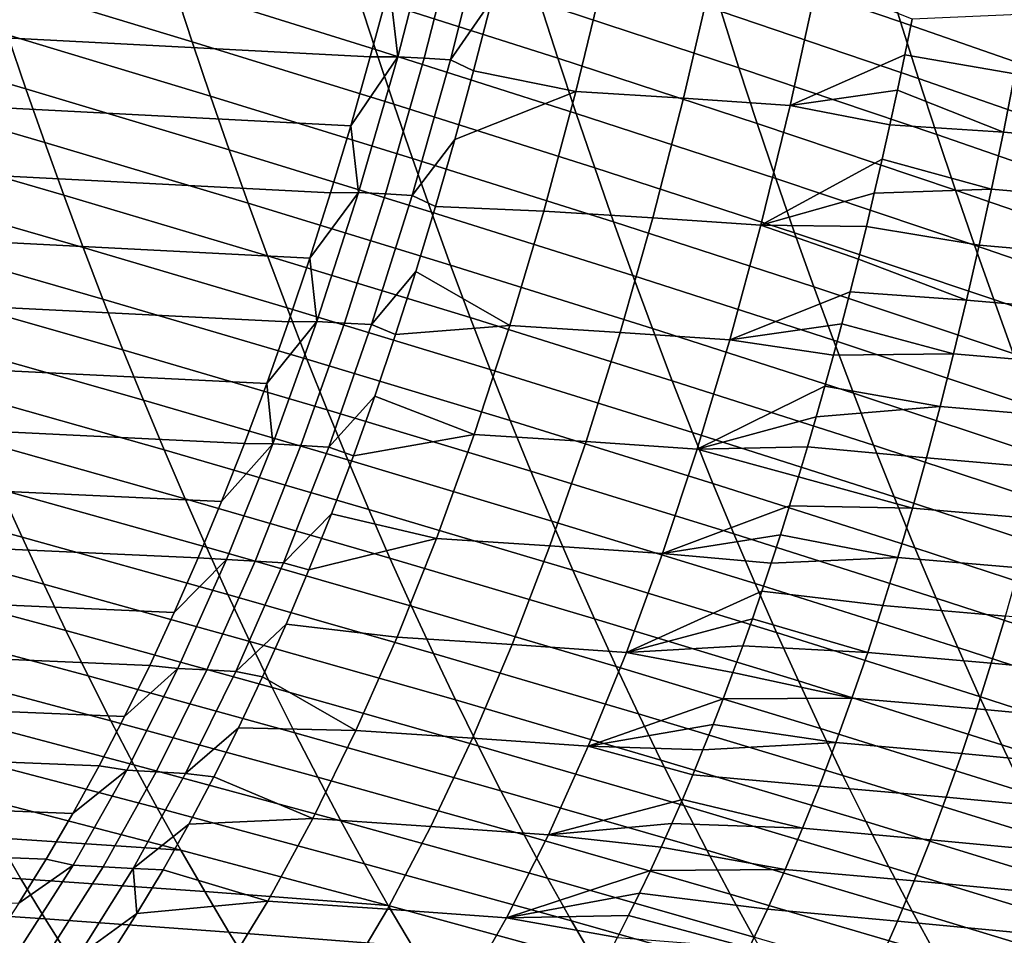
# Model space of a CAD drawing. Header units: metres. Extents: x -248 to 28, y -28 to 28.
# Tile 204 of 256: x -45.45 to -41.22, y -15.2 to -11.27. Entities that reach past the tile are written whole.
import ezdxf

# ---------------------------------------------------------------- set-up
doc = ezdxf.new("R2010")
doc.units = ezdxf.units.M
doc.layers.add('solid_10_061_053_XXX', color=7, linetype='CONTINUOUS')

msp = doc.modelspace()

# ---------------------------------------------------------------- linework, layer by layer
at = {"layer": 'solid_10_061_053_XXX'}
for points in [[(-41.668434, -11.275137, 71.225723), (-42.515324, -10.9872, 71.702477), (-42.5896, -10.740865, 71.439415), (-41.744179, -11.029551, 70.952553)], [(-43.82827, -11.424485, 105.844849), (-43.669964, -10.812555, 106.272102), (-43.864094, -11.120744, 106.091927)], [(-43.714241, -11.430915, 105.812462), (-43.557945, -10.818994, 106.239418), (-43.669964, -10.812555, 106.272102), (-43.82827, -11.424485, 105.844849)], [(-43.602009, -11.437501, 105.780815), (-43.447952, -10.825583, 106.20755), (-43.557945, -10.818994, 106.239418), (-43.714241, -11.430915, 105.812462)], [(-40.903881, -11.323599, 70.462677), (-41.744179, -11.029551, 70.952553), (-41.818581, -10.781503, 70.68512), (-40.979954, -11.076113, 70.184692)], [(-44.711239, -11.360048, 74.361557), (-45.581741, -11.095698, 74.774368), (-45.658394, -10.857817, 74.521828), (-44.788738, -11.123565, 74.100365)], [(-43.424469, -11.181102, 105.938751), (-43.348732, -10.869263, 106.151741), (-43.447952, -10.825583, 106.20755), (-43.602009, -11.437501, 105.780815)], [(-43.923218, -11.393317, 73.673729), (-44.788738, -11.123565, 74.100365), (-44.864918, -10.88437, 73.844162), (-44.000385, -11.155333, 73.408447)], [(-43.140224, -11.430707, 72.968269), (-44.000385, -11.155333, 73.408447), (-44.076225, -10.914715, 73.148338), (-43.217205, -11.191113, 72.698662)], [(-42.362759, -11.472329, 72.245247), (-43.217205, -11.191113, 72.698662), (-43.29285, -10.948956, 72.434425), (-42.439716, -11.231011, 71.971069)], [(-41.591328, -11.518293, 71.504715), (-42.439716, -11.231011, 71.971069), (-42.515324, -10.9872, 71.702477), (-41.668434, -11.275137, 71.225723)], [(-40.826431, -11.568711, 70.746719), (-41.668434, -11.275137, 71.225723), (-41.744179, -11.029551, 70.952553), (-40.903881, -11.323599, 70.462677)], [(-45.424488, -11.56312, 75.293877), (-46.300362, -11.305427, 75.684128), (-46.378906, -11.071623, 75.430405), (-45.503777, -11.33079, 75.0317)], [(-43.945927, -11.425143, 105.873177), (-43.864094, -11.120744, 106.091927), (-45.478558, -11.038219, 106.577705), (-45.568096, -11.341033, 106.356995)], [(-43.062988, -11.573639, 105.552414), (-42.932583, -11.037451, 105.934372), (-43.424469, -11.181102, 105.938751), (-43.50251, -11.484632, 105.719864)], [(-42.600887, -11.602936, 105.440826), (-42.47641, -11.066588, 105.822174), (-42.932583, -11.037451, 105.934372), (-43.062988, -11.573639, 105.552414)], [(-42.143478, -11.634001, 105.341614), (-42.025261, -11.097387, 105.722855), (-42.47641, -11.066588, 105.822174), (-42.600887, -11.602936, 105.440826)], [(-44.632404, -11.593851, 74.627769), (-45.503777, -11.33079, 75.0317), (-45.581741, -11.095698, 74.774368), (-44.711239, -11.360048, 74.361557)], [(-41.650475, -11.416486, 105.43988), (-41.619011, -11.262764, 105.547966), (-42.025261, -11.097387, 105.722855), (-42.143478, -11.634001, 105.341614)], [(-43.844704, -11.628697, 73.944237), (-44.711239, -11.360048, 74.361557), (-44.788738, -11.123565, 74.100365), (-43.923218, -11.393317, 73.673729)], [(-43.061886, -11.667771, 73.243324), (-43.923218, -11.393317, 73.673729), (-44.000385, -11.155333, 73.408447), (-43.140224, -11.430707, 72.968269)], [(-43.82827, -11.424485, 105.844849), (-43.864094, -11.120744, 106.091927), (-43.945927, -11.425143, 105.873177)], [(-43.50251, -11.484632, 105.719864), (-43.424469, -11.181102, 105.938751), (-43.602009, -11.437501, 105.780815)], [(-42.284431, -11.711185, 72.525093), (-43.140224, -11.430707, 72.968269), (-43.217205, -11.191113, 72.698662), (-42.362759, -11.472329, 72.245247)], [(-41.512833, -11.75905, 71.789604), (-42.362759, -11.472329, 72.245247), (-42.439716, -11.231011, 71.971069), (-41.591328, -11.518293, 71.504715)], [(-41.177536, -11.498002, 105.329567), (-41.129608, -11.242408, 105.509384), (-41.619011, -11.262764, 105.547966), (-41.650475, -11.416486, 105.43988)], [(-40.747578, -11.811481, 71.036903), (-41.591328, -11.518293, 71.504715), (-41.668434, -11.275137, 71.225723), (-40.826431, -11.568711, 70.746719)], [(-45.343864, -11.792719, 75.560928), (-46.220505, -11.536386, 75.942513), (-46.300362, -11.305427, 75.684128), (-45.424488, -11.56312, 75.293877)], [(-44.552219, -11.825006, 74.899063), (-45.424488, -11.56312, 75.293877), (-45.503777, -11.33079, 75.0317), (-44.632404, -11.593851, 74.627769)], [(-44.030109, -11.721453, 105.648506), (-43.945927, -11.425143, 105.873177), (-45.568096, -11.341033, 106.356995), (-45.660419, -11.636592, 106.129936)], [(-43.764832, -11.861506, 74.220032), (-44.632404, -11.593851, 74.627769), (-44.711239, -11.360048, 74.361557), (-43.844704, -11.628697, 73.944237)], [(-42.982174, -11.902336, 73.52388), (-43.844704, -11.628697, 73.944237), (-43.923218, -11.393317, 73.673729), (-43.061886, -11.667771, 73.243324)], [(-43.82827, -11.424485, 105.844849), (-43.945927, -11.425143, 105.873177), (-44.030109, -11.721453, 105.648506)], [(-43.996719, -12.0076, 105.391861), (-43.82827, -11.424485, 105.844849), (-44.030109, -11.721453, 105.648506)], [(-43.880657, -12.01403, 105.359741), (-43.714241, -11.430915, 105.812462), (-43.82827, -11.424485, 105.844849), (-43.996719, -12.0076, 105.391861)], [(-43.76614, -12.020623, 105.3283), (-43.602009, -11.437501, 105.780815), (-43.714241, -11.430915, 105.812462), (-43.880657, -12.01403, 105.359741)], [(-43.582844, -11.779988, 105.495117), (-43.50251, -11.484632, 105.719864), (-43.602009, -11.437501, 105.780815), (-43.76614, -12.020623, 105.3283)], [(-42.204716, -11.947608, 72.810677), (-43.061886, -11.667771, 73.243324), (-43.140224, -11.430707, 72.968269), (-42.284431, -11.711185, 72.525093)], [(-41.682457, -11.568061, 105.330338), (-41.650475, -11.416486, 105.43988), (-42.143478, -11.634001, 105.341614)], [(-41.227036, -11.748551, 105.145058), (-41.177536, -11.498002, 105.329567), (-41.650475, -11.416486, 105.43988), (-41.682457, -11.568061, 105.330338)], [(-43.062988, -11.573639, 105.552414), (-43.50251, -11.484632, 105.719864), (-43.582844, -11.779988, 105.495117)], [(-41.432938, -11.997437, 72.080467), (-42.284431, -11.711185, 72.525093), (-42.362759, -11.472329, 72.245247), (-41.512833, -11.75905, 71.789604)], [(-40.741486, -11.790196, 105.076302), (-40.696304, -11.53933, 105.261574), (-41.177536, -11.498002, 105.329567), (-41.227036, -11.748551, 105.145058)], [(-45.261894, -12.019616, 75.832909), (-46.139317, -11.764526, 76.205589), (-46.220505, -11.536386, 75.942513), (-45.343864, -11.792719, 75.560928)], [(-40.667305, -12.051936, 71.333313), (-41.512833, -11.75905, 71.789604), (-41.591328, -11.518293, 71.504715), (-40.747578, -11.811481, 71.036903)], [(-44.470676, -12.053541, 75.175484), (-45.343864, -11.792719, 75.560928), (-45.424488, -11.56312, 75.293877), (-44.552219, -11.825006, 74.899063)], [(-43.062988, -11.573639, 105.552414), (-43.582844, -11.779988, 105.495117), (-43.665455, -12.067298, 105.264565), (-43.20105, -12.087304, 105.150093)], [(-42.732872, -12.116794, 105.038994), (-42.600887, -11.602936, 105.440826), (-43.062988, -11.573639, 105.552414), (-43.20105, -12.087304, 105.150093)], [(-41.714958, -11.717524, 105.21933), (-41.682457, -11.568061, 105.330338), (-42.143478, -11.634001, 105.341614)], [(-41.227036, -11.748551, 105.145058), (-41.682457, -11.568061, 105.330338), (-41.714958, -11.717524, 105.21933)], [(-43.683586, -12.091775, 74.501167), (-44.552219, -11.825006, 74.899063), (-44.632404, -11.593851, 74.627769), (-43.764832, -11.861506, 74.220032)], [(-42.269081, -12.148154, 104.93972), (-42.143478, -11.634001, 105.341614), (-42.600887, -11.602936, 105.440826), (-42.732872, -12.116794, 105.038994)], [(-44.116631, -12.009779, 105.417976), (-44.030109, -11.721453, 105.648506), (-45.660419, -11.636592, 106.129936), (-45.755516, -11.924875, 105.896584)], [(-42.901073, -12.134434, 73.810005), (-43.764832, -11.861506, 74.220032), (-43.844704, -11.628697, 73.944237), (-42.982174, -11.902336, 73.52388)], [(-42.123596, -12.181631, 73.102066), (-42.982174, -11.902336, 73.52388), (-43.061886, -11.667771, 73.243324), (-42.204716, -11.947608, 72.810677)], [(-41.747982, -11.864895, 105.106873), (-41.714958, -11.717524, 105.21933), (-42.143478, -11.634001, 105.341614), (-42.269081, -12.148154, 104.93972)], [(-41.351616, -12.233484, 72.377388), (-42.204716, -11.947608, 72.810677), (-42.284431, -11.711185, 72.525093), (-41.432938, -11.997437, 72.080467)], [(-43.996719, -12.0076, 105.391861), (-44.030109, -11.721453, 105.648506), (-44.116631, -12.009779, 105.417976)], [(-41.278114, -11.994096, 104.955833), (-41.227036, -11.748551, 105.145058), (-41.714958, -11.717524, 105.21933), (-41.747982, -11.864895, 105.106873)], [(-40.788204, -12.036066, 104.886261), (-40.741486, -11.790196, 105.076302), (-41.227036, -11.748551, 105.145058), (-41.278114, -11.994096, 104.955833)], [(-45.178562, -12.24384, 76.109833), (-46.056801, -11.98988, 76.473389), (-46.139317, -11.764526, 76.205589), (-45.261894, -12.019616, 75.832909)], [(-44.38776, -12.279487, 75.457069), (-45.261894, -12.019616, 75.832909), (-45.343864, -11.792719, 75.560928), (-44.470676, -12.053541, 75.175484)], [(-43.665455, -12.067298, 105.264565), (-43.582844, -11.779988, 105.495117), (-43.76614, -12.020623, 105.3283)], [(-40.585587, -12.290108, 71.636047), (-41.432938, -11.997437, 72.080467), (-41.512833, -11.75905, 71.789604), (-40.667305, -12.051936, 71.333313)], [(-43.600948, -12.319531, 74.787697), (-44.470676, -12.053541, 75.175484), (-44.552219, -11.825006, 74.899063), (-43.683586, -12.091775, 74.501167)], [(-42.818562, -12.364092, 74.101761), (-43.683586, -12.091775, 74.501167), (-43.764832, -11.861506, 74.220032), (-42.901073, -12.134434, 73.810005)], [(-41.781517, -12.010179, 104.992981), (-41.747982, -11.864895, 105.106873), (-42.269081, -12.148154, 104.93972)], [(-41.278114, -11.994096, 104.955833), (-41.747982, -11.864895, 105.106873), (-41.781517, -12.010179, 104.992981)], [(-42.04105, -12.413283, 73.399323), (-42.901073, -12.134434, 73.810005), (-42.982174, -11.902336, 73.52388), (-42.123596, -12.181631, 73.102066)], [(-44.205479, -12.29024, 105.18161), (-44.116631, -12.009779, 105.417976), (-45.755516, -11.924875, 105.896584), (-45.853359, -12.205862, 105.657005)], [(-41.268848, -12.467221, 72.68045), (-42.123596, -12.181631, 73.102066), (-42.204716, -11.947608, 72.810677), (-41.351616, -12.233484, 72.377388)], [(-45.093868, -12.465374, 76.391777), (-45.972939, -12.212473, 76.745949), (-46.056801, -11.98988, 76.473389), (-45.178562, -12.24384, 76.109833)], [(-41.330776, -12.234675, 104.761879), (-41.278114, -11.994096, 104.955833), (-41.781517, -12.010179, 104.992981), (-41.815563, -12.153414, 104.87764)], [(-40.502403, -12.526023, 71.945183), (-41.351616, -12.233484, 72.377388), (-41.432938, -11.997437, 72.080467), (-40.585587, -12.290108, 71.636047)], [(-40.836464, -12.276984, 104.691429), (-40.788204, -12.036066, 104.886261), (-41.278114, -11.994096, 104.955833), (-41.330776, -12.234675, 104.761879)], [(-44.303467, -12.502822, 75.743889), (-45.178562, -12.24384, 76.109833), (-45.261894, -12.019616, 75.832909), (-44.38776, -12.279487, 75.457069)], [(-43.996719, -12.0076, 105.391861), (-44.116631, -12.009779, 105.417976), (-44.205479, -12.29024, 105.18161)], [(-44.175293, -12.562004, 104.913322), (-43.996719, -12.0076, 105.391861), (-44.205479, -12.29024, 105.18161)], [(-44.057167, -12.568463, 104.881439), (-43.880657, -12.01403, 105.359741), (-43.996719, -12.0076, 105.391861), (-44.175293, -12.562004, 104.913322)], [(-43.940331, -12.575093, 104.850151), (-43.76614, -12.020623, 105.3283), (-43.880657, -12.01403, 105.359741), (-44.057167, -12.568463, 104.881439)], [(-43.75034, -12.346698, 105.028221), (-43.665455, -12.067298, 105.264565), (-43.76614, -12.020623, 105.3283), (-43.940331, -12.575093, 104.850151)], [(-41.815563, -12.153414, 104.87764), (-41.781517, -12.010179, 104.992981), (-42.269081, -12.148154, 104.93972)], [(-43.516914, -12.544753, 75.079681), (-44.38776, -12.279487, 75.457069), (-44.470676, -12.053541, 75.175484), (-43.600948, -12.319531, 74.787697)], [(-43.346767, -12.57861, 104.727463), (-43.20105, -12.087304, 105.150093), (-43.665455, -12.067298, 105.264565), (-43.75034, -12.346698, 105.028221)], [(-42.734642, -12.591285, 74.399216), (-43.600948, -12.319531, 74.787697), (-43.683586, -12.091775, 74.501167), (-42.818562, -12.364092, 74.101761)], [(-42.872375, -12.608374, 104.616661), (-42.732872, -12.116794, 105.038994), (-43.20105, -12.087304, 105.150093), (-43.346767, -12.57861, 104.727463)], [(-42.402077, -12.640109, 104.517143), (-42.269081, -12.148154, 104.93972), (-42.732872, -12.116794, 105.038994), (-42.872375, -12.608374, 104.616661)], [(-41.957073, -12.642532, 73.702538), (-42.818562, -12.364092, 74.101761), (-42.901073, -12.134434, 73.810005), (-42.04105, -12.413283, 73.399323)], [(-41.885208, -12.433867, 104.642609), (-41.850128, -12.294638, 104.760849), (-42.269081, -12.148154, 104.93972), (-42.402077, -12.640109, 104.517143)], [(-41.850128, -12.294638, 104.760849), (-41.815563, -12.153414, 104.87764), (-42.269081, -12.148154, 104.93972)], [(-41.385021, -12.47033, 104.563179), (-41.330776, -12.234675, 104.761879), (-41.815563, -12.153414, 104.87764), (-41.850128, -12.294638, 104.760849)], [(-45.007809, -12.684156, 76.678787), (-45.887726, -12.43229, 77.023308), (-45.972939, -12.212473, 76.745949), (-45.093868, -12.465374, 76.391777)], [(-44.296658, -12.562943, 104.939423), (-44.205479, -12.29024, 105.18161), (-45.853359, -12.205862, 105.657005), (-45.953941, -12.479527, 105.411232)], [(-41.184635, -12.698613, 72.989716), (-42.04105, -12.413283, 73.399323), (-42.123596, -12.181631, 73.102066), (-41.268848, -12.467221, 72.68045)], [(-44.217789, -12.723478, 76.036003), (-45.093868, -12.465374, 76.391777), (-45.178562, -12.24384, 76.109833), (-44.303467, -12.502822, 75.743889)], [(-40.886265, -12.512998, 104.491776), (-40.836464, -12.276984, 104.691429), (-41.330776, -12.234675, 104.761879), (-41.385021, -12.47033, 104.563179)], [(-40.417751, -12.759643, 72.260803), (-41.268848, -12.467221, 72.68045), (-41.351616, -12.233484, 72.377388), (-40.502403, -12.526023, 71.945183)], [(-43.431484, -12.767365, 75.377197), (-44.303467, -12.502822, 75.743889), (-44.38776, -12.279487, 75.457069), (-43.516914, -12.544753, 75.079681)], [(-44.175293, -12.562004, 104.913322), (-44.205479, -12.29024, 105.18161), (-44.296658, -12.562943, 104.939423)], [(-41.385021, -12.47033, 104.563179), (-41.850128, -12.294638, 104.760849), (-41.885208, -12.433867, 104.642609)], [(-42.649307, -12.81593, 74.702446), (-43.516914, -12.544753, 75.079681), (-43.600948, -12.319531, 74.787697), (-42.734642, -12.591285, 74.399216)], [(-43.837498, -12.618309, 104.786102), (-43.75034, -12.346698, 105.028221), (-43.940331, -12.575093, 104.850151)], [(-43.346767, -12.57861, 104.727463), (-43.75034, -12.346698, 105.028221), (-43.837498, -12.618309, 104.786102)], [(-41.871666, -12.869292, 74.011787), (-42.734642, -12.591285, 74.399216), (-42.818562, -12.364092, 74.101761), (-41.957073, -12.642532, 73.702538)], [(-41.098972, -12.927566, 73.30529), (-41.957073, -12.642532, 73.702538), (-42.04105, -12.413283, 73.399323), (-41.184635, -12.698613, 72.989716)], [(-44.920387, -12.900124, 76.970932), (-45.801167, -12.649279, 77.305519), (-45.887726, -12.43229, 77.023308), (-45.007809, -12.684156, 76.678787)], [(-44.130733, -12.941387, 76.333473), (-45.007809, -12.684156, 76.678787), (-45.093868, -12.465374, 76.391777), (-44.217789, -12.723478, 76.036003)], [(-41.920792, -12.571101, 104.522942), (-41.885208, -12.433867, 104.642609), (-42.402077, -12.640109, 104.517143)], [(-41.440857, -12.701093, 104.359718), (-41.385021, -12.47033, 104.563179), (-41.885208, -12.433867, 104.642609), (-41.920792, -12.571101, 104.522942)], [(-40.937618, -12.744143, 104.287285), (-40.886265, -12.512998, 104.491776), (-41.385021, -12.47033, 104.563179), (-41.440857, -12.701093, 104.359718)], [(-40.331635, -12.990866, 72.583), (-41.184635, -12.698613, 72.989716), (-41.268848, -12.467221, 72.68045), (-40.417751, -12.759643, 72.260803)], [(-44.390179, -12.827973, 104.691383), (-44.296658, -12.562943, 104.939423), (-45.953941, -12.479527, 105.411232), (-46.057247, -12.745825, 105.159317)], [(-43.344662, -12.987289, 75.680321), (-44.217789, -12.723478, 76.036003), (-44.303467, -12.502822, 75.743889), (-43.431484, -12.767365, 75.377197)], [(-42.562565, -13.037946, 75.01152), (-43.431484, -12.767365, 75.377197), (-43.516914, -12.544753, 75.079681), (-42.649307, -12.81593, 74.702446)], [(-44.175293, -12.562004, 104.913322), (-44.296658, -12.562943, 104.939423), (-44.390179, -12.827973, 104.691383)], [(-44.36401, -13.087616, 104.409225), (-44.175293, -12.562004, 104.913322), (-44.390179, -12.827973, 104.691383)], [(-44.243801, -13.094144, 104.377518), (-44.057167, -12.568463, 104.881439), (-44.175293, -12.562004, 104.913322), (-44.36401, -13.087616, 104.409225)], [(-44.124607, -13.100853, 104.346313), (-43.940331, -12.575093, 104.850151), (-44.057167, -12.568463, 104.881439), (-44.243801, -13.094144, 104.377518)], [(-43.926945, -12.882231, 104.538147), (-43.837498, -12.618309, 104.786102), (-43.940331, -12.575093, 104.850151), (-44.124607, -13.100853, 104.346313)], [(-43.500191, -13.047563, 104.284386), (-43.346767, -12.57861, 104.727463), (-43.837498, -12.618309, 104.786102), (-43.926945, -12.882231, 104.538147)], [(-43.019459, -13.07772, 104.17363), (-42.872375, -12.608374, 104.616661), (-43.346767, -12.57861, 104.727463), (-43.500191, -13.047563, 104.284386)], [(-41.784836, -13.093471, 74.327141), (-42.649307, -12.81593, 74.702446), (-42.734642, -12.591285, 74.399216), (-41.871666, -12.869292, 74.011787)], [(-41.95689, -12.706379, 104.401817), (-41.920792, -12.571101, 104.522942), (-42.402077, -12.640109, 104.517143)], [(-41.440857, -12.701093, 104.359718), (-41.920792, -12.571101, 104.522942), (-41.95689, -12.706379, 104.401817)], [(-42.542534, -13.109943, 104.073593), (-42.402077, -12.640109, 104.517143), (-42.872375, -12.608374, 104.616661), (-43.019459, -13.07772, 104.17363)], [(-41.993507, -12.839731, 104.279205), (-41.95689, -12.706379, 104.401817), (-42.402077, -12.640109, 104.517143), (-42.542534, -13.109943, 104.073593)], [(-44.831596, -13.113213, 77.268272), (-45.713253, -12.863379, 77.592651), (-45.801167, -12.649279, 77.305519), (-44.920387, -12.900124, 76.970932)], [(-41.011871, -13.153979, 73.627235), (-41.871666, -12.869292, 74.011787), (-41.957073, -12.642532, 73.702538), (-41.098972, -12.927566, 73.30529)], [(-44.042297, -13.156477, 76.636375), (-44.920387, -12.900124, 76.970932), (-45.007809, -12.684156, 76.678787), (-44.130733, -12.941387, 76.333473)], [(-43.256443, -13.204451, 75.989113), (-44.130733, -12.941387, 76.333473), (-44.217789, -12.723478, 76.036003), (-43.344662, -12.987289, 75.680321)], [(-41.498295, -12.926963, 104.151421), (-41.440857, -12.701093, 104.359718), (-41.95689, -12.706379, 104.401817), (-41.993507, -12.839731, 104.279205)], [(-40.99054, -12.970424, 104.077873), (-40.937618, -12.744143, 104.287285), (-41.440857, -12.701093, 104.359718), (-41.498295, -12.926963, 104.151421)], [(-44.486046, -13.085359, 104.437477), (-44.390179, -12.827973, 104.691383), (-46.057247, -12.745825, 105.159317), (-46.163273, -13.004705, 104.901283)], [(-42.474415, -13.257246, 75.32653), (-43.344662, -12.987289, 75.680321), (-43.431484, -12.767365, 75.377197), (-42.562565, -13.037946, 75.01152)], [(-44.36401, -13.087616, 104.409225), (-44.390179, -12.827973, 104.691383), (-44.486046, -13.085359, 104.437477)], [(-41.696587, -13.314977, 74.648697), (-42.562565, -13.037946, 75.01152), (-42.649307, -12.81593, 74.702446), (-41.784836, -13.093471, 74.327141)], [(-42.030647, -12.971161, 104.155113), (-41.993507, -12.839731, 104.279205), (-42.542534, -13.109943, 104.073593)], [(-41.498295, -12.926963, 104.151421), (-41.993507, -12.839731, 104.279205), (-42.030647, -12.971161, 104.155113)], [(-44.741436, -13.323359, 77.570869), (-45.623985, -13.074538, 77.88475), (-45.713253, -12.863379, 77.592651), (-44.831596, -13.113213, 77.268272)], [(-44.018692, -13.138506, 104.284332), (-43.926945, -12.882231, 104.538147), (-44.124607, -13.100853, 104.346313)], [(-43.500191, -13.047563, 104.284386), (-43.926945, -12.882231, 104.538147), (-44.018692, -13.138506, 104.284332)], [(-40.92334, -13.377758, 73.955658), (-41.784836, -13.093471, 74.327141), (-41.871666, -12.869292, 74.011787), (-41.011871, -13.153979, 73.627235)], [(-43.95248, -13.368679, 76.944778), (-44.831596, -13.113213, 77.268272), (-44.920387, -12.900124, 76.970932), (-44.042297, -13.156477, 76.636375)], [(-41.55735, -13.147934, 103.938232), (-41.498295, -12.926963, 104.151421), (-42.030647, -12.971161, 104.155113), (-42.068302, -13.100665, 104.029533)], [(-41.045044, -13.191837, 103.863464), (-40.99054, -12.970424, 104.077873), (-41.498295, -12.926963, 104.151421), (-41.55735, -13.147934, 103.938232)], [(-43.166836, -13.418771, 76.30365), (-44.042297, -13.156477, 76.636375), (-44.130733, -12.941387, 76.333473), (-43.256443, -13.204451, 75.989113)], [(-42.068302, -13.100665, 104.029533), (-42.030647, -12.971161, 104.155113), (-42.542534, -13.109943, 104.073593)], [(-44.58427, -13.33514, 104.177689), (-44.486046, -13.085359, 104.437477), (-46.163273, -13.004705, 104.901283), (-46.272011, -13.256118, 104.637169)], [(-42.384861, -13.473747, 75.647545), (-43.256443, -13.204451, 75.989113), (-43.344662, -12.987289, 75.680321), (-42.474415, -13.257246, 75.32653)], [(-45.441387, -13.487797, 78.484093), (-46.328037, -13.246557, 78.777809), (-46.419224, -13.04032, 78.485817), (-45.533367, -13.282696, 78.181877)], [(-43.661407, -13.494013, 103.820587), (-43.500191, -13.047563, 104.284386), (-44.018692, -13.138506, 104.284332), (-44.11274, -13.387186, 104.024628)], [(-43.174213, -13.524705, 103.709534), (-43.019459, -13.07772, 104.17363), (-43.500191, -13.047563, 104.284386), (-43.661407, -13.494013, 103.820587)], [(-41.606922, -13.533721, 74.976517), (-42.474415, -13.257246, 75.32653), (-42.562565, -13.037946, 75.01152), (-41.696587, -13.314977, 74.648697)], [(-44.64991, -13.5305, 77.878784), (-45.533367, -13.282696, 78.181877), (-45.623985, -13.074538, 77.88475), (-44.741436, -13.323359, 77.570869)], [(-44.562939, -13.584162, 103.879379), (-44.36401, -13.087616, 104.409225), (-44.58427, -13.33514, 104.177689), (-44.684845, -13.577318, 103.912018)], [(-44.36401, -13.087616, 104.409225), (-44.486046, -13.085359, 104.437477), (-44.58427, -13.33514, 104.177689)], [(-44.440632, -13.590809, 103.847733), (-44.243801, -13.094144, 104.377518), (-44.36401, -13.087616, 104.409225), (-44.562939, -13.584162, 103.879379)], [(-44.319057, -13.597648, 103.816521), (-44.124607, -13.100853, 104.346313), (-44.243801, -13.094144, 104.377518), (-44.440632, -13.590809, 103.847733)], [(-44.11274, -13.387186, 104.024628), (-44.018692, -13.138506, 104.284332), (-44.124607, -13.100853, 104.346313), (-44.319057, -13.597648, 103.816521)], [(-42.690563, -13.557557, 103.608627), (-42.542534, -13.109943, 104.073593), (-43.019459, -13.07772, 104.17363), (-43.174213, -13.524705, 103.709534)], [(-42.10648, -13.228268, 103.902458), (-42.068302, -13.100665, 104.029533), (-42.542534, -13.109943, 104.073593)], [(-41.618042, -13.363999, 103.72007), (-41.55735, -13.147934, 103.938232), (-42.068302, -13.100665, 104.029533), (-42.10648, -13.228268, 103.902458)], [(-40.833382, -13.598803, 74.290627), (-41.696587, -13.314977, 74.648697), (-41.784836, -13.093471, 74.327141), (-40.92334, -13.377758, 73.955658)], [(-43.861286, -13.577922, 77.258736), (-44.741436, -13.323359, 77.570869), (-44.831596, -13.113213, 77.268272), (-43.95248, -13.368679, 76.944778)], [(-42.145187, -13.353992, 103.773849), (-42.10648, -13.228268, 103.902458), (-42.542534, -13.109943, 104.073593), (-42.690563, -13.557557, 103.608627)], [(-41.101147, -13.408378, 103.643982), (-41.045044, -13.191837, 103.863464), (-41.55735, -13.147934, 103.938232), (-41.618042, -13.363999, 103.72007)], [(-43.075836, -13.630174, 76.624001), (-43.95248, -13.368679, 76.944778), (-44.042297, -13.156477, 76.636375), (-43.166836, -13.418771, 76.30365)], [(-42.293907, -13.687366, 75.974632), (-43.166836, -13.418771, 76.30365), (-43.256443, -13.204451, 75.989113), (-42.384861, -13.473747, 75.647545)], [(-41.618042, -13.363999, 103.72007), (-42.10648, -13.228268, 103.902458), (-42.145187, -13.353992, 103.773849)], [(-44.684845, -13.577318, 103.912018), (-44.58427, -13.33514, 104.177689), (-46.272011, -13.256118, 104.637169), (-46.383453, -13.500011, 104.366997)], [(-45.348053, -13.689784, 78.791451), (-46.235504, -13.449681, 79.074661), (-46.328037, -13.246557, 78.777809), (-45.441387, -13.487797, 78.484093)], [(-41.515846, -13.749611, 75.310692), (-42.384861, -13.473747, 75.647545), (-42.474415, -13.257246, 75.32653), (-41.606922, -13.533721, 74.976517)], [(-44.557014, -13.734573, 78.192078), (-45.441387, -13.487797, 78.484093), (-45.533367, -13.282696, 78.181877), (-44.64991, -13.5305, 77.878784)], [(-40.742001, -13.817016, 74.632233), (-41.606922, -13.533721, 74.976517), (-41.696587, -13.314977, 74.648697), (-40.833382, -13.598803, 74.290627)], [(-43.768711, -13.784136, 77.578331), (-44.64991, -13.5305, 77.878784), (-44.741436, -13.323359, 77.570869), (-43.861286, -13.577922, 77.258736)], [(-42.184418, -13.477839, 103.643723), (-42.145187, -13.353992, 103.773849), (-42.690563, -13.557557, 103.608627)], [(-41.680382, -13.575152, 103.496872), (-41.618042, -13.363999, 103.72007), (-42.145187, -13.353992, 103.773849), (-42.184418, -13.477839, 103.643723)], [(-44.209095, -13.628284, 103.759026), (-44.11274, -13.387186, 104.024628), (-44.319057, -13.597648, 103.816521)], [(-43.661407, -13.494013, 103.820587), (-44.11274, -13.387186, 104.024628), (-44.209095, -13.628284, 103.759026)], [(-42.983448, -13.838582, 76.950241), (-43.861286, -13.577922, 77.258736), (-43.95248, -13.368679, 76.944778), (-43.075836, -13.630174, 76.624001)], [(-41.158871, -13.620041, 103.419342), (-41.101147, -13.408378, 103.643982), (-41.618042, -13.363999, 103.72007), (-41.680382, -13.575152, 103.496872)], [(-42.201553, -13.89802, 76.307877), (-43.075836, -13.630174, 76.624001), (-43.166836, -13.418771, 76.30365), (-42.293907, -13.687366, 75.974632)], [(-45.253361, -13.888601, 79.104004), (-46.141628, -13.649641, 79.376427), (-46.235504, -13.449681, 79.074661), (-45.348053, -13.689784, 78.791451)], [(-42.224178, -13.599808, 103.512062), (-42.184418, -13.477839, 103.643723), (-42.690563, -13.557557, 103.608627)], [(-41.423367, -13.962556, 75.651299), (-42.293907, -13.687366, 75.974632), (-42.384861, -13.473747, 75.647545), (-41.515846, -13.749611, 75.310692)], [(-41.680382, -13.575152, 103.496872), (-42.184418, -13.477839, 103.643723), (-42.224178, -13.599808, 103.512062)], [(-44.684845, -13.577318, 103.912018), (-46.383453, -13.500011, 104.366997), (-46.497585, -13.736337, 104.090797), (-44.787769, -13.811899, 103.640472)], [(-44.462749, -13.935514, 78.510818), (-45.348053, -13.689784, 78.791451), (-45.441387, -13.487797, 78.484093), (-44.557014, -13.734573, 78.192078)], [(-43.830505, -13.917807, 103.335747), (-43.661407, -13.494013, 103.820587), (-44.209095, -13.628284, 103.759026), (-44.307755, -13.861817, 103.487511)], [(-43.336754, -13.949199, 103.223976), (-43.174213, -13.524705, 103.709534), (-43.661407, -13.494013, 103.820587), (-43.830505, -13.917807, 103.335747)], [(-42.846279, -13.982838, 103.12175), (-42.690563, -13.557557, 103.608627), (-43.174213, -13.524705, 103.709534), (-43.336754, -13.949199, 103.223976)], [(-43.674759, -13.987251, 77.903618), (-44.557014, -13.734573, 78.192078), (-44.64991, -13.5305, 77.878784), (-43.768711, -13.784136, 77.578331)], [(-42.264465, -13.719913, 103.37886), (-42.224178, -13.599808, 103.512062), (-42.690563, -13.557557, 103.608627), (-42.846279, -13.982838, 103.12175)], [(-40.649208, -14.032299, 74.98056), (-41.515846, -13.749611, 75.310692), (-41.606922, -13.533721, 74.976517), (-40.742001, -13.817016, 74.632233)], [(-44.772156, -14.051362, 103.323563), (-44.562939, -13.584162, 103.879379), (-44.787769, -13.811899, 103.640472), (-44.89304, -14.03889, 103.363052)], [(-44.562939, -13.584162, 103.879379), (-44.684845, -13.577318, 103.912018), (-44.787769, -13.811899, 103.640472)], [(-44.647736, -14.058184, 103.291855), (-44.440632, -13.590809, 103.847733), (-44.562939, -13.584162, 103.879379), (-44.772156, -14.051362, 103.323563)], [(-44.523762, -14.065211, 103.26049), (-44.319057, -13.597648, 103.816521), (-44.440632, -13.590809, 103.847733), (-44.647736, -14.058184, 103.291855)], [(-44.307755, -13.861817, 103.487511), (-44.209095, -13.628284, 103.759026), (-44.319057, -13.597648, 103.816521), (-44.523762, -14.065211, 103.26049)], [(-42.889671, -14.043919, 77.28244), (-43.768711, -13.784136, 77.578331), (-43.861286, -13.577922, 77.258736), (-42.983448, -13.838582, 76.950241)], [(-41.744385, -13.781386, 103.268562), (-41.680382, -13.575152, 103.496872), (-42.224178, -13.599808, 103.512062), (-42.264465, -13.719913, 103.37886)], [(-41.218231, -13.826823, 103.189461), (-41.158871, -13.620041, 103.419342), (-41.680382, -13.575152, 103.496872), (-41.744385, -13.781386, 103.268562)], [(-45.157307, -14.08419, 79.421806), (-46.046398, -13.846388, 79.683151), (-46.141628, -13.649641, 79.376427), (-45.253361, -13.888601, 79.104004)], [(-42.107807, -14.105622, 76.647354), (-42.983448, -13.838582, 76.950241), (-43.075836, -13.630174, 76.624001), (-42.201553, -13.89802, 76.307877)], [(-44.367115, -14.13326, 78.83506), (-45.253361, -13.888601, 79.104004), (-45.348053, -13.689784, 78.791451), (-44.462749, -13.935514, 78.510818)], [(-41.329479, -14.172466, 75.998421), (-42.201553, -13.89802, 76.307877), (-42.293907, -13.687366, 75.974632), (-41.423367, -13.962556, 75.651299)], [(-44.787769, -13.811899, 103.640472), (-46.497585, -13.736337, 104.090797), (-46.61441, -13.965042, 103.808609), (-44.89304, -14.03889, 103.363052)], [(-43.579426, -14.187197, 78.234665), (-44.462749, -13.935514, 78.510818), (-44.557014, -13.734573, 78.192078), (-43.674759, -13.987251, 77.903618)], [(-42.305286, -13.838164, 103.24411), (-42.264465, -13.719913, 103.37886), (-42.846279, -13.982838, 103.12175)], [(-41.81007, -13.982694, 103.035072), (-41.744385, -13.781386, 103.268562), (-42.264465, -13.719913, 103.37886), (-42.305286, -13.838164, 103.24411)], [(-41.279247, -14.028719, 102.954262), (-41.218231, -13.826823, 103.189461), (-41.744385, -13.781386, 103.268562), (-41.81007, -13.982694, 103.035072)], [(-40.555008, -14.244555, 75.335686), (-41.423367, -13.962556, 75.651299), (-41.515846, -13.749611, 75.310692), (-40.649208, -14.032299, 74.98056)], [(-42.794506, -14.246107, 77.620674), (-43.674759, -13.987251, 77.903618), (-43.768711, -13.784136, 77.578331), (-42.889671, -14.043919, 77.28244)], [(-45.059891, -14.276493, 79.744934), (-45.949821, -14.03987, 79.994896), (-46.046398, -13.846388, 79.683151), (-45.157307, -14.08419, 79.421806)], [(-44.408714, -14.087801, 103.210098), (-44.307755, -13.861817, 103.487511), (-44.523762, -14.065211, 103.26049)], [(-44.007568, -14.318788, 102.829582), (-43.830505, -13.917807, 103.335747), (-44.307755, -13.861817, 103.487511), (-44.408714, -14.087801, 103.210098)], [(-42.012665, -14.31009, 76.993141), (-42.889671, -14.043919, 77.28244), (-42.983448, -13.838582, 76.950241), (-42.107807, -14.105622, 76.647354)], [(-42.346634, -13.954563, 103.107803), (-42.305286, -13.838164, 103.24411), (-42.846279, -13.982838, 103.12175)], [(-41.81007, -13.982694, 103.035072), (-42.305286, -13.838164, 103.24411), (-42.346634, -13.954563, 103.107803)], [(-40.749538, -14.07769, 102.883003), (-40.693218, -13.875155, 103.12014), (-41.218231, -13.826823, 103.189461), (-41.279247, -14.028719, 102.954262)], [(-44.270111, -14.327744, 79.164871), (-45.157307, -14.08419, 79.421806), (-45.253361, -13.888601, 79.104004), (-44.367115, -14.13326, 78.83506)], [(-41.234196, -14.37925, 76.352135), (-42.107807, -14.105622, 76.647354), (-42.201553, -13.89802, 76.307877), (-41.329479, -14.172466, 75.998421)], [(-43.482716, -14.383901, 78.571548), (-44.367115, -14.13326, 78.83506), (-44.462749, -13.935514, 78.510818), (-43.579426, -14.187197, 78.234665)], [(-43.507172, -14.351066, 102.716576), (-43.336754, -13.949199, 103.223976), (-43.830505, -13.917807, 103.335747), (-44.007568, -14.318788, 102.829582)], [(-43.009796, -14.385674, 102.612488), (-42.846279, -13.982838, 103.12175), (-43.336754, -13.949199, 103.223976), (-43.507172, -14.351066, 102.716576)], [(-44.89304, -14.03889, 103.363052), (-46.61441, -13.965042, 103.808609), (-46.73391, -14.186077, 103.520454), (-45.000656, -14.258294, 103.079773)], [(-42.69796, -14.445065, 77.965012), (-43.579426, -14.187197, 78.234665), (-43.674759, -13.987251, 77.903618), (-42.794506, -14.246107, 77.620674)], [(-42.430923, -14.181826, 102.830505), (-42.388512, -14.069114, 102.96994), (-42.846279, -13.982838, 103.12175), (-43.009796, -14.385674, 102.612488)], [(-42.388512, -14.069114, 102.96994), (-42.346634, -13.954563, 103.107803), (-42.846279, -13.982838, 103.12175)], [(-41.877449, -14.179069, 102.796333), (-41.81007, -13.982694, 103.035072), (-42.346634, -13.954563, 103.107803), (-42.388512, -14.069114, 102.96994)], [(-41.34193, -14.225723, 102.713669), (-41.279247, -14.028719, 102.954262), (-41.81007, -13.982694, 103.035072), (-41.877449, -14.179069, 102.796333)], [(-40.459404, -14.453686, 75.697701), (-41.329479, -14.172466, 75.998421), (-41.423367, -13.962556, 75.651299), (-40.555008, -14.244555, 75.335686)], [(-40.807507, -14.275376, 102.640305), (-40.749538, -14.07769, 102.883003), (-41.279247, -14.028719, 102.954262), (-41.34193, -14.225723, 102.713669)], [(-44.961121, -14.465403, 80.073448), (-45.851891, -14.230035, 80.311707), (-45.949821, -14.03987, 79.994896), (-45.059891, -14.276493, 79.744934)], [(-44.991737, -14.488913, 102.741539), (-44.772156, -14.051362, 103.323563), (-45.000656, -14.258294, 103.079773), (-45.110622, -14.470098, 102.790619)], [(-44.772156, -14.051362, 103.323563), (-44.89304, -14.03889, 103.363052), (-45.000656, -14.258294, 103.079773)], [(-44.865196, -14.495975, 102.70961), (-44.647736, -14.058184, 103.291855), (-44.772156, -14.051362, 103.323563), (-44.991737, -14.488913, 102.741539)], [(-44.738815, -14.503258, 102.677933), (-44.523762, -14.065211, 103.26049), (-44.647736, -14.058184, 103.291855), (-44.865196, -14.495975, 102.70961)], [(-44.511978, -14.306248, 102.926765), (-44.408714, -14.087801, 103.210098), (-44.523762, -14.065211, 103.26049), (-44.738815, -14.503258, 102.677933)], [(-41.916134, -14.511337, 77.345314), (-42.794506, -14.246107, 77.620674), (-42.889671, -14.043919, 77.28244), (-42.012665, -14.31009, 76.993141)], [(-41.877449, -14.179069, 102.796333), (-42.388512, -14.069114, 102.96994), (-42.430923, -14.181826, 102.830505)], [(-44.171749, -14.518851, 79.500336), (-45.059891, -14.276493, 79.744934), (-45.157307, -14.08419, 79.421806), (-44.270111, -14.327744, 79.164871)], [(-44.007568, -14.318788, 102.829582), (-44.408714, -14.087801, 103.210098), (-44.511978, -14.306248, 102.926765)], [(-41.137524, -14.582812, 76.712524), (-42.012665, -14.31009, 76.993141), (-42.107807, -14.105622, 76.647354), (-41.234196, -14.37925, 76.352135)], [(-43.384644, -14.57724, 78.914345), (-44.270111, -14.327744, 79.164871), (-44.367115, -14.13326, 78.83506), (-43.482716, -14.383901, 78.571548)], [(-45.000656, -14.258294, 103.079773), (-46.73391, -14.186077, 103.520454), (-46.856079, -14.399384, 103.226341), (-45.110622, -14.470098, 102.790619)], [(-42.600052, -14.640667, 78.315536), (-43.482716, -14.383901, 78.571548), (-43.579426, -14.187197, 78.234665), (-42.69796, -14.445065, 77.965012)], [(-42.473869, -14.292705, 102.689499), (-42.430923, -14.181826, 102.830505), (-43.009796, -14.385674, 102.612488)], [(-41.946537, -14.370503, 102.552269), (-41.877449, -14.179069, 102.796333), (-42.430923, -14.181826, 102.830505), (-42.473869, -14.292705, 102.689499)], [(-41.406307, -14.417834, 102.467583), (-41.34193, -14.225723, 102.713669), (-41.877449, -14.179069, 102.796333), (-41.946537, -14.370503, 102.552269)], [(-40.362408, -14.659589, 76.066696), (-41.234196, -14.37925, 76.352135), (-41.329479, -14.172466, 75.998421), (-40.459404, -14.453686, 75.697701)], [(-44.861015, -14.650782, 80.407448), (-45.752613, -14.416785, 80.633659), (-45.851891, -14.230035, 80.311707), (-44.961121, -14.465403, 80.073448)], [(-41.818241, -14.709227, 77.703957), (-42.69796, -14.445065, 77.965012), (-42.794506, -14.246107, 77.620674), (-41.916134, -14.511337, 77.345314)], [(-40.867142, -14.468209, 102.391968), (-40.807507, -14.275376, 102.640305), (-41.34193, -14.225723, 102.713669), (-41.406307, -14.417834, 102.467583)], [(-44.072052, -14.706438, 79.841545), (-44.961121, -14.465403, 80.073448), (-45.059891, -14.276493, 79.744934), (-44.171749, -14.518851, 79.500336)], [(-44.617554, -14.517151, 102.637489), (-44.511978, -14.306248, 102.926765), (-44.738815, -14.503258, 102.677933)], [(-44.192726, -14.696692, 102.301674), (-44.007568, -14.318788, 102.829582), (-44.511978, -14.306248, 102.926765), (-44.617554, -14.517151, 102.637489)], [(-43.28524, -14.767063, 79.263161), (-44.171749, -14.518851, 79.500336), (-44.270111, -14.327744, 79.164871), (-43.384644, -14.57724, 78.914345)], [(-43.685619, -14.730052, 102.186836), (-43.507172, -14.351066, 102.716576), (-44.007568, -14.318788, 102.829582), (-44.192726, -14.696692, 102.301674)], [(-42.517345, -14.401752, 102.546921), (-42.473869, -14.292705, 102.689499), (-43.009796, -14.385674, 102.612488)], [(-41.946537, -14.370503, 102.552269), (-42.473869, -14.292705, 102.689499), (-42.517345, -14.401752, 102.546921)], [(-41.039486, -14.783011, 77.079674), (-41.916134, -14.511337, 77.345314), (-42.012665, -14.31009, 76.993141), (-41.137524, -14.582812, 76.712524)], [(-43.181274, -14.765822, 102.080284), (-43.009796, -14.385674, 102.612488), (-43.507172, -14.351066, 102.716576), (-43.685619, -14.730052, 102.186836)], [(-42.017357, -14.556986, 102.302818), (-41.946537, -14.370503, 102.552269), (-42.517345, -14.401752, 102.546921), (-42.561356, -14.508973, 102.402748)], [(-41.472389, -14.605039, 102.215942), (-41.406307, -14.417834, 102.467583), (-41.946537, -14.370503, 102.552269), (-42.017357, -14.556986, 102.302818)], [(-45.110622, -14.470098, 102.790619), (-46.856079, -14.399384, 103.226341), (-46.980907, -14.604885, 102.926239), (-45.222942, -14.674252, 102.495522)], [(-44.759586, -14.832493, 80.74704), (-45.651997, -14.59999, 80.960854), (-45.752613, -14.416785, 80.633659), (-44.861015, -14.650782, 80.407448)], [(-42.500816, -14.83275, 78.672348), (-43.384644, -14.57724, 78.914345), (-43.482716, -14.383901, 78.571548), (-42.600052, -14.640667, 78.315536)], [(-42.605907, -14.61436, 102.256981), (-42.561356, -14.508973, 102.402748), (-43.009796, -14.385674, 102.612488), (-43.181274, -14.765822, 102.080284)], [(-42.561356, -14.508973, 102.402748), (-42.517345, -14.401752, 102.546921), (-43.009796, -14.385674, 102.612488)], [(-40.264057, -14.862116, 76.442749), (-41.137524, -14.582812, 76.712524), (-41.234196, -14.37925, 76.352135), (-40.362408, -14.659589, 76.066696)], [(-41.719032, -14.903589, 78.069176), (-42.600052, -14.640667, 78.315536), (-42.69796, -14.445065, 77.965012), (-41.818241, -14.709227, 77.703957)], [(-40.928467, -14.656183, 102.137878), (-40.867142, -14.468209, 102.391968), (-41.406307, -14.417834, 102.467583), (-41.472389, -14.605039, 102.215942)], [(-45.221832, -14.896228, 102.132751), (-44.991737, -14.488913, 102.741539), (-45.222942, -14.674252, 102.495522), (-45.337631, -14.870695, 102.194427)], [(-44.991737, -14.488913, 102.741539), (-45.110622, -14.470098, 102.790619), (-45.222942, -14.674252, 102.495522)], [(-45.09317, -14.90359, 102.100395), (-44.865196, -14.495975, 102.70961), (-44.991737, -14.488913, 102.741539), (-45.221832, -14.896228, 102.132751)], [(-44.96439, -14.911191, 102.068199), (-44.738815, -14.503258, 102.677933), (-44.865196, -14.495975, 102.70961), (-45.09317, -14.90359, 102.100395)], [(-43.971043, -14.890357, 80.188599), (-44.861015, -14.650782, 80.407448), (-44.961121, -14.465403, 80.073448), (-44.072052, -14.706438, 79.841545)], [(-44.725449, -14.720457, 102.342194), (-44.617554, -14.517151, 102.637489), (-44.738815, -14.503258, 102.677933), (-44.96439, -14.911191, 102.068199)], [(-44.192726, -14.696692, 102.301674), (-44.617554, -14.517151, 102.637489), (-44.725449, -14.720457, 102.342194)], [(-43.184536, -14.953214, 79.618088), (-44.072052, -14.706438, 79.841545), (-44.171749, -14.518851, 79.500336), (-43.28524, -14.767063, 79.263161)], [(-42.089939, -14.738459, 102.047874), (-42.017357, -14.556986, 102.302818), (-42.561356, -14.508973, 102.402748), (-42.605907, -14.61436, 102.256981)], [(-40.940144, -14.97967, 77.453697), (-41.818241, -14.709227, 77.703957), (-41.916134, -14.511337, 77.345314), (-41.039486, -14.783011, 77.079674)], [(-42.400291, -15.021151, 79.035553), (-43.28524, -14.767063, 79.263161), (-43.384644, -14.57724, 78.914345), (-42.500816, -14.83275, 78.672348)], [(-41.540222, -14.787278, 101.958626), (-41.472389, -14.605039, 102.215942), (-42.017357, -14.556986, 102.302818), (-42.089939, -14.738459, 102.047874)], [(-45.222942, -14.674252, 102.495522), (-46.980907, -14.604885, 102.926239), (-47.108383, -14.802505, 102.620079), (-45.337631, -14.870695, 102.194427)], [(-44.759586, -14.832493, 80.74704), (-45.550049, -14.77952, 81.293381), (-45.651997, -14.59999, 80.960854)], [(-42.651009, -14.717906, 102.109596), (-42.605907, -14.61436, 102.256981), (-43.181274, -14.765822, 102.080284)], [(-42.089939, -14.738459, 102.047874), (-42.605907, -14.61436, 102.256981), (-42.651009, -14.717906, 102.109596)], [(-40.991524, -14.839233, 101.877937), (-40.928467, -14.656183, 102.137878), (-41.472389, -14.605039, 102.215942), (-41.540222, -14.787278, 101.958626)], [(-43.86874, -15.070461, 80.541588), (-44.759586, -14.832493, 80.74704), (-44.861015, -14.650782, 80.407448), (-43.971043, -14.890357, 80.188599)], [(-41.618546, -15.094254, 78.441063), (-42.500816, -14.83275, 78.672348), (-42.600052, -14.640667, 78.315536), (-41.719032, -14.903589, 78.069176)], [(-44.386189, -15.050956, 101.751381), (-44.192726, -14.696692, 102.301674), (-44.725449, -14.720457, 102.342194), (-44.835693, -14.916118, 102.040802)], [(-43.872349, -15.085566, 101.634018), (-43.685619, -14.730052, 102.186836), (-44.192726, -14.696692, 102.301674), (-44.386189, -15.050956, 101.751381)], [(-43.082558, -15.135537, 79.979218), (-43.971043, -14.890357, 80.188599), (-44.072052, -14.706438, 79.841545), (-43.184536, -14.953214, 79.618088)], [(-40.839546, -15.172608, 77.834679), (-41.719032, -14.903589, 78.069176), (-41.818241, -14.709227, 77.703957), (-40.940144, -14.97967, 77.453697)], [(-45.550049, -14.77952, 81.293381), (-45.446781, -14.955247, 81.631332), (-46.238441, -14.904914, 82.158661), (-46.342331, -14.731337, 81.827621)], [(-44.835693, -14.916118, 102.040802), (-44.725449, -14.720457, 102.342194), (-44.96439, -14.911191, 102.068199)], [(-43.361015, -15.122657, 101.5243), (-43.181274, -14.765822, 102.080284), (-43.685619, -14.730052, 102.186836), (-43.872349, -15.085566, 101.634018)], [(-42.696659, -14.819601, 101.960579), (-42.651009, -14.717906, 102.109596), (-43.181274, -14.765822, 102.080284)], [(-42.16433, -14.91484, 101.787338), (-42.089939, -14.738459, 102.047874), (-42.651009, -14.717906, 102.109596), (-42.696659, -14.819601, 101.960579)], [(-41.609856, -14.964466, 101.695526), (-41.540222, -14.787278, 101.958626), (-42.089939, -14.738459, 102.047874), (-42.16433, -14.91484, 101.787338)], [(-44.759586, -14.832493, 80.74704), (-44.656853, -15.010397, 81.0923), (-45.446781, -14.955247, 81.631332), (-45.550049, -14.77952, 81.293381)], [(-42.742867, -14.919439, 101.809929), (-42.696659, -14.819601, 101.960579), (-43.181274, -14.765822, 102.080284), (-43.361015, -15.122657, 101.5243)], [(-42.298512, -15.205707, 79.405243), (-43.184536, -14.953214, 79.618088), (-43.28524, -14.767063, 79.263161), (-42.400291, -15.021151, 79.035553)], [(-41.056377, -15.017268, 101.612015), (-40.991524, -14.839233, 101.877937), (-41.540222, -14.787278, 101.958626), (-41.609856, -14.964466, 101.695526)], [(-45.337631, -14.870695, 102.194427), (-47.108383, -14.802505, 102.620079), (-47.238499, -14.992167, 102.307831), (-45.454693, -15.059377, 101.887276)], [(-43.86874, -15.070461, 80.541588), (-44.656853, -15.010397, 81.0923), (-44.759586, -14.832493, 80.74704)], [(-42.16433, -14.91484, 101.787338), (-42.696659, -14.819601, 101.960579), (-42.742867, -14.919439, 101.809929)], [(-41.51683, -15.281051, 78.819725), (-42.400291, -15.021151, 79.035553), (-42.500816, -14.83275, 78.672348), (-41.618546, -15.094254, 78.441063)], [(-45.221832, -14.896228, 102.132751), (-45.337631, -14.870695, 102.194427), (-45.454693, -15.059377, 101.887276)], [(-45.446781, -14.955247, 81.631332), (-45.342201, -15.127038, 81.974808), (-46.133221, -15.074562, 82.49498), (-46.238441, -14.904914, 82.158661)], [(-45.462639, -15.272513, 101.496376), (-45.221832, -14.896228, 102.132751), (-45.454693, -15.059377, 101.887276), (-45.574127, -15.240216, 101.574036)], [(-45.331879, -15.280226, 101.463379), (-45.09317, -14.90359, 102.100395), (-45.221832, -14.896228, 102.132751), (-45.462639, -15.272513, 101.496376)], [(-45.200722, -15.288192, 101.430435), (-44.96439, -14.911191, 102.068199), (-45.09317, -14.90359, 102.100395), (-45.331879, -15.280226, 101.463379)], [(-44.948299, -15.10408, 101.733246), (-44.96439, -14.911191, 102.068199), (-45.200722, -15.288192, 101.430435)], [(-44.948299, -15.10408, 101.733246), (-44.835693, -14.916118, 102.040802), (-44.96439, -14.911191, 102.068199)], [(-44.386189, -15.050956, 101.751381), (-44.835693, -14.916118, 102.040802), (-44.948299, -15.10408, 101.733246)], [(-42.979336, -15.313878, 80.346657), (-43.86874, -15.070461, 80.541588), (-43.971043, -14.890357, 80.188599), (-43.082558, -15.135537, 79.979218)], [(-42.789639, -15.017418, 101.657616), (-42.742867, -14.919439, 101.809929), (-43.361015, -15.122657, 101.5243)], [(-42.240574, -15.086049, 101.521095), (-42.16433, -14.91484, 101.787338), (-42.742867, -14.919439, 101.809929), (-42.789639, -15.017418, 101.657616)], [(-41.681343, -15.136516, 101.426521), (-41.609856, -14.964466, 101.695526), (-42.16433, -14.91484, 101.787338), (-42.240574, -15.086049, 101.521095)], [(-40.73774, -15.36165, 78.222717), (-41.618546, -15.094254, 78.441063), (-41.719032, -14.903589, 78.069176), (-40.839546, -15.172608, 77.834679)], [(-44.656853, -15.010397, 81.0923), (-44.552826, -15.184355, 81.443344), (-45.342201, -15.127038, 81.974808), (-45.446781, -14.955247, 81.631332)], [(-42.195515, -15.386254, 79.781517), (-43.082558, -15.135537, 79.979218), (-43.184536, -14.953214, 79.618088), (-42.298512, -15.205707, 79.405243)], [(-41.123077, -15.190198, 101.339989), (-41.056377, -15.017268, 101.612015), (-41.609856, -14.964466, 101.695526), (-41.681343, -15.136516, 101.426521)], [(-44.588188, -15.380964, 101.177986), (-44.386189, -15.050956, 101.751381), (-44.948299, -15.10408, 101.733246), (-45.063271, -15.284268, 101.419479)], [(-43.86874, -15.070461, 80.541588), (-43.765171, -15.246605, 80.90062), (-44.552826, -15.184355, 81.443344), (-44.656853, -15.010397, 81.0923)], [(-44.067646, -15.416953, 101.05735), (-43.872349, -15.085566, 101.634018), (-44.386189, -15.050956, 101.751381), (-44.588188, -15.380964, 101.177986)], [(-42.836987, -15.11353, 101.503616), (-42.789639, -15.017418, 101.657616), (-43.361015, -15.122657, 101.5243)], [(-42.318718, -15.252004, 101.249031), (-42.240574, -15.086049, 101.521095), (-42.789639, -15.017418, 101.657616), (-42.836987, -15.11353, 101.503616)], [(-41.413925, -15.463808, 79.205254), (-42.298512, -15.205707, 79.405243), (-42.400291, -15.021151, 79.035553), (-41.51683, -15.281051, 78.819725)], [(-45.342201, -15.127038, 81.974808), (-45.236317, -15.294765, 82.323891), (-46.026669, -15.240161, 82.836662), (-46.133221, -15.074562, 82.49498)], [(-43.549339, -15.45549, 100.94368), (-43.361015, -15.122657, 101.5243), (-43.872349, -15.085566, 101.634018), (-44.067646, -15.416953, 101.05735)], [(-42.874897, -15.488083, 80.720505), (-43.765171, -15.246605, 80.90062), (-43.86874, -15.070461, 80.541588), (-42.979336, -15.313878, 80.346657)], [(-41.754734, -15.30334, 101.151497), (-41.681343, -15.136516, 101.426521), (-42.240574, -15.086049, 101.521095), (-42.318718, -15.252004, 101.249031)], [(-44.552826, -15.184355, 81.443344), (-44.447521, -15.35423, 81.800255), (-45.236317, -15.294765, 82.323891), (-45.342201, -15.127038, 81.974808)], [(-45.063271, -15.284268, 101.419479), (-44.948299, -15.10408, 101.733246), (-45.200722, -15.288192, 101.430435)], [(-42.933407, -15.300121, 101.190559), (-42.884907, -15.207768, 101.347939), (-43.361015, -15.122657, 101.5243), (-43.549339, -15.45549, 100.94368)], [(-42.884907, -15.207768, 101.347939), (-42.836987, -15.11353, 101.503616), (-43.361015, -15.122657, 101.5243)], [(-42.091339, -15.562631, 80.164474), (-42.979336, -15.313878, 80.346657), (-43.082558, -15.135537, 79.979218), (-42.195515, -15.386254, 79.781517)], [(-42.318718, -15.252004, 101.249031), (-42.836987, -15.11353, 101.503616), (-42.884907, -15.207768, 101.347939)], [(-40.634781, -15.546616, 78.61792), (-41.51683, -15.281051, 78.819725), (-41.618546, -15.094254, 78.441063), (-40.73774, -15.36165, 78.222717)], [(-41.191689, -15.357929, 101.061722), (-41.123077, -15.190198, 101.339989), (-41.681343, -15.136516, 101.426521), (-41.754734, -15.30334, 101.151497)], [(-43.765171, -15.246605, 80.90062), (-43.660355, -15.418641, 81.265785), (-44.447521, -15.35423, 81.800255), (-44.552826, -15.184355, 81.443344)]]:
    msp.add_3dface(points, dxfattribs=at)

doc.saveas('drawing.dxf')
